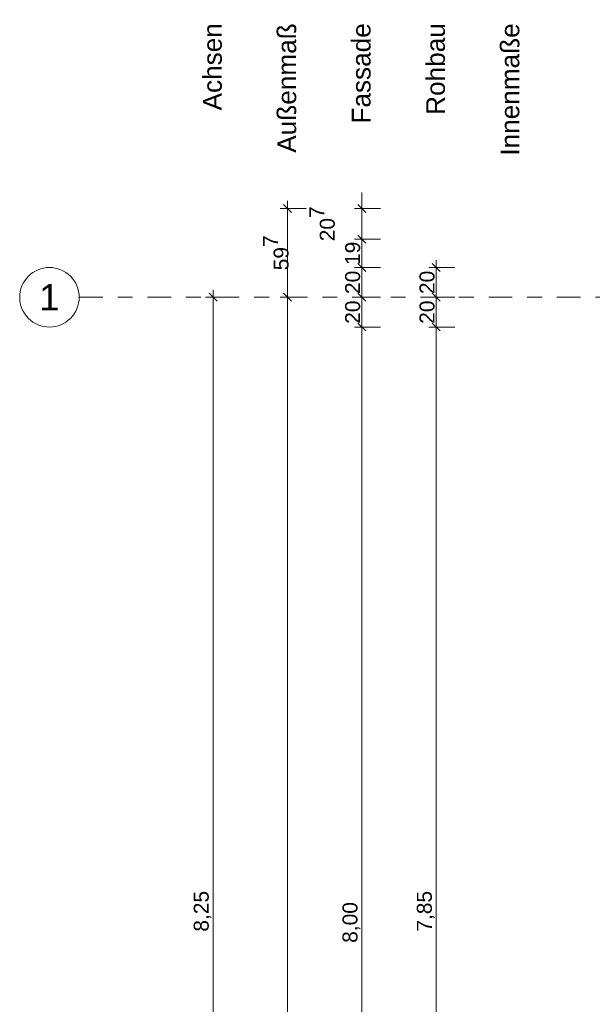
# Model space of a CAD drawing. Header units: metres. Extents: x -180 to 4, y -50 to 6.
# Tile 51 of 256: x -180.07 to -176.22, y -5.2 to 1.42. Entities that reach past the tile are written whole.
import ezdxf

# ---------------------------------------------------------------- set-up
doc = ezdxf.new("R2010")
doc.units = ezdxf.units.M
doc.header["$LTSCALE"] = 0.05
doc.header["$PDMODE"] = 1
doc.header["$PDSIZE"] = -2
doc.linetypes.add('Linienart-53', pattern=[5.291531, 3.175, -1.058062, 0.352704, -0.705764])
doc.layers.get('0').update_dxf_attribs({"lineweight": 25})
doc.layers.add('70 -71 Achsen- 1 Gebäudeachsen', color=7, linetype='Linienart-53', lineweight=18)
doc.layers.add('Keine', color=7, linetype='Continuous', lineweight=9)
doc.layers.add('70 -72 Beschriftung- 1 Beschriftung allgemein', color=7, linetype='Continuous', lineweight=9, true_color=0xff6633)
doc.layers.add('70 -76 Bemaßung- 2 Allgemein', color=7, linetype='Continuous', lineweight=5, true_color=0x6666cc)
doc.styles.add('Arial', font='arial.ttf')
doc.dimstyles.new('k+k 1_50', dxfattribs={"dimtxt": 0.100689, "dimasz": 0.05302, "dimexe": 0.05, "dimexo": 0.15, "dimgap": 0.01, "dimtad": 1, "dimdec": 3, "dimtxsty": 'Arial', "dimblk": 'VW_SLASH', "dimblk1": 'VW_SLASH', "dimblk2": 'VW_SLASH', "dimcen": 0, "dimdle": 0.05, "dimadec": 3, "dimazin": 0, "dimtfac": 0.75, "dimtdec": 3, "dimtix": 1, "dimtmove": 0, "dimatfit": 0, "dimldrblk": 'VW_SLASH-1', "dimfxl": 0.125, "dimfxlon": 1, "dimfrac": 2, "dimtolj": 1, "dimarcsym": 0})

# ---------------------------------------------------------------- blocks, each defined once
blk = doc.blocks.new('Gruppe-9172')
at = {"layer": '70 -72 Beschriftung- 1 Beschriftung allgemein', "transparency": 33554687, "char_height": 0.12586, "attachment_point": 1, "rotation": 90, "line_spacing_factor": 0.970891, "style": 'Arial'}
for s, insert in [('Außenmaß', (-178.3355, 0.524)), ('Innenmaße', (-176.8355, 0.5042)), ('Achsen', (-178.8355, 0.8081)), ('Fassade', (-177.8355, 0.7199)), ('Rohbau', (-177.3355, 0.7786))]:
    blk.add_mtext(s, dxfattribs=dict(at, insert=insert))
blk = doc.blocks.new('VW_SLASH')
at = {"color": 0, "linetype": 'ByBlock', "lineweight": -2, "transparency": 16777216}
blk.add_line((0.94, 0), (-1, 0), dxfattribs=at)
at = {"color": 0, "lineweight": 20, "transparency": 16777216, "flags": 128}
blk.add_lwpolyline([(0.5, 0.5), (-0.5, -0.5)], dxfattribs=at)
blk = doc.blocks.new('*D10943')
at = {"layer": '70 -76 Bemaßung- 2 Allgemein', "color": 0, "lineweight": -2}
for p, q in [((-178.643, -0.447), (-178.818, -0.447)), ((-178.768, -8.644), (-178.768, -0.5001)), ((-178.643, -8.697), (-178.818, -8.697))]:
    blk.add_line(p, q, dxfattribs=at)
at = {"layer": 'Defpoints', "color": 0}
for p in [(-178.768, -0.447), (-178.268, -0.447), (-178.268, -8.697)]:
    blk.add_point(p, dxfattribs=at)
at = {"layer": '70 -76 Bemaßung- 2 Allgemein', "color": 0, "lineweight": -2, "xscale": 0.05302001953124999, "yscale": 0.05302001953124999, "zscale": 0.05302001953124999}
for p, rotation in [((-178.768, -0.447), 90), ((-178.768, -8.697), 270)]:
    blk.add_blockref('VW_SLASH', p, dxfattribs=dict(at, rotation=rotation))
at = {"layer": '70 -76 Bemaßung- 2 Allgemein', "color": 0, "insert": (-178.8385, -4.572), "char_height": 0.10069, "attachment_point": 5, "rotation": 90, "style": 'Arial'}
blk.add_mtext('\\A1;8,25', dxfattribs=at)
blk = doc.blocks.new('VW_SLASH-1')
at = {"color": 0, "linetype": 'ByBlock', "lineweight": -2, "transparency": 16777216}
blk.add_line((0.94, 0), (-1, 0), dxfattribs=at)
at = {"color": 0, "lineweight": 5, "transparency": 16777216, "flags": 128}
blk.add_lwpolyline([(0.5, 0.5), (-0.5, -0.5)], dxfattribs=at)
blk = doc.blocks.new('*D11038')
at = {"layer": '70 -76 Bemaßung- 2 Allgemein', "color": 0, "lineweight": -2}
for p, q in [((-178.143, 0.15), (-178.318, 0.15)), ((-178.268, -0.394), (-178.268, 0.0969)), ((-178.143, -0.447), (-178.318, -0.447))]:
    blk.add_line(p, q, dxfattribs=at)
at = {"layer": 'Defpoints', "color": 0}
for p in [(-178.268, 0.15), (-175.371, 0.15), (-177.768, -0.447)]:
    blk.add_point(p, dxfattribs=at)
at = {"layer": '70 -76 Bemaßung- 2 Allgemein', "color": 0, "lineweight": -2, "xscale": 0.05302001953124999, "yscale": 0.05302001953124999, "zscale": 0.05302001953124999}
for p, rotation in [((-178.268, 0.15), 90), ((-178.268, -0.447), 270)]:
    blk.add_blockref('VW_SLASH', p, dxfattribs=dict(at, rotation=rotation))
at = {"layer": '70 -76 Bemaßung- 2 Allgemein', "color": 0, "insert": (-178.3453, -0.1485), "char_height": 0.100689, "attachment_point": 5, "rotation": 90, "style": 'Arial'}
blk.add_mtext('\\A1;59\\S7^ ;', dxfattribs=at)
blk = doc.blocks.new('*D11039')
at = {"layer": '70 -76 Bemaßung- 2 Allgemein', "color": 0, "lineweight": -2}
for p, q in [((-178.143, -0.447), (-178.318, -0.447)), ((-178.268, -11.644), (-178.268, -0.5001)), ((-178.143, -11.697), (-178.318, -11.697))]:
    blk.add_line(p, q, dxfattribs=at)
at = {"layer": 'Defpoints', "color": 0}
for p in [(-178.268, -0.447), (-177.768, -0.447), (-177.768, -11.697)]:
    blk.add_point(p, dxfattribs=at)
at = {"layer": '70 -76 Bemaßung- 2 Allgemein', "color": 0, "lineweight": -2, "xscale": 0.05302001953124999, "yscale": 0.05302001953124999, "zscale": 0.05302001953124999}
for p, rotation in [((-178.268, -0.447), 90), ((-178.268, -11.697), 270)]:
    blk.add_blockref('VW_SLASH', p, dxfattribs=dict(at, rotation=rotation))
at = {"layer": '70 -76 Bemaßung- 2 Allgemein', "color": 0, "insert": (-178.3385, -6.072), "char_height": 0.10069, "attachment_point": 5, "rotation": 90, "style": 'Arial'}
blk.add_mtext('\\A1;11,25', dxfattribs=at)
blk = doc.blocks.new('*D11324')
at = {"layer": '70 -76 Bemaßung- 2 Allgemein', "color": 0, "lineweight": -2}
for p, q in [((-177.768, 0.203), (-177.768, 0.256)), ((-177.643, 0.15), (-177.818, 0.15)), ((-177.768, -0.057), (-177.768, 0.15)), ((-177.643, -0.057), (-177.818, -0.057)), ((-177.768, -0.1101), (-177.768, -0.1631))]:
    blk.add_line(p, q, dxfattribs=at)
at = {"layer": 'Defpoints', "color": 0}
for p in [(-177.768, 0.15), (-176.018, 0.15), (-175.811, -0.057)]:
    blk.add_point(p, dxfattribs=at)
at = {"layer": '70 -76 Bemaßung- 2 Allgemein', "color": 0, "lineweight": -2, "xscale": 0.05302001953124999, "yscale": 0.05302001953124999, "zscale": 0.05302001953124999}
for p, rotation in [((-177.768, 0.15), 270), ((-177.768, -0.057), 90)]:
    blk.add_blockref('VW_SLASH', p, dxfattribs=dict(at, rotation=rotation))
at = {"layer": '70 -76 Bemaßung- 2 Allgemein', "color": 0, "insert": (-178.035, 0.0465), "char_height": 0.100689, "attachment_point": 5, "rotation": 90, "style": 'Arial'}
blk.add_mtext('\\A1;20\\S7^ ;', dxfattribs=at)
blk = doc.blocks.new('*D11325')
at = {"layer": '70 -76 Bemaßung- 2 Allgemein', "color": 0, "lineweight": -2}
for p, q in [((-177.643, -0.057), (-177.818, -0.057)), ((-177.768, -0.194), (-177.768, -0.1101)), ((-177.643, -0.247), (-177.818, -0.247))]:
    blk.add_line(p, q, dxfattribs=at)
at = {"layer": 'Defpoints', "color": 0}
for p in [(-177.768, -0.057), (-175.811, -0.057), (-175.621, -0.247)]:
    blk.add_point(p, dxfattribs=at)
at = {"layer": '70 -76 Bemaßung- 2 Allgemein', "color": 0, "lineweight": -2, "xscale": 0.05302001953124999, "yscale": 0.05302001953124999, "zscale": 0.05302001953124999}
for p, rotation in [((-177.768, -0.057), 90), ((-177.768, -0.247), 270)]:
    blk.add_blockref('VW_SLASH', p, dxfattribs=dict(at, rotation=rotation))
at = {"layer": '70 -76 Bemaßung- 2 Allgemein', "color": 0, "insert": (-177.8294, -0.152), "char_height": 0.10069, "attachment_point": 5, "rotation": 90, "style": 'Arial'}
blk.add_mtext('\\A1;19', dxfattribs=at)
blk = doc.blocks.new('*D11326')
at = {"layer": '70 -76 Bemaßung- 2 Allgemein', "color": 0, "lineweight": -2}
for p, q in [((-177.643, -0.247), (-177.818, -0.247)), ((-177.768, -0.394), (-177.768, -0.3001)), ((-177.643, -0.447), (-177.818, -0.447))]:
    blk.add_line(p, q, dxfattribs=at)
at = {"layer": 'Defpoints', "color": 0}
for p in [(-177.768, -0.247), (-175.621, -0.247), (-177.268, -0.447)]:
    blk.add_point(p, dxfattribs=at)
at = {"layer": '70 -76 Bemaßung- 2 Allgemein', "color": 0, "lineweight": -2, "xscale": 0.05302001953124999, "yscale": 0.05302001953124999, "zscale": 0.05302001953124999}
for p, rotation in [((-177.768, -0.247), 90), ((-177.768, -0.447), 270)]:
    blk.add_blockref('VW_SLASH', p, dxfattribs=dict(at, rotation=rotation))
at = {"layer": '70 -76 Bemaßung- 2 Allgemein', "color": 0, "insert": (-177.8294, -0.347), "char_height": 0.10069, "attachment_point": 5, "rotation": 90, "style": 'Arial'}
blk.add_mtext('\\A1;20', dxfattribs=at)
blk = doc.blocks.new('*D11327')
at = {"layer": '70 -76 Bemaßung- 2 Allgemein', "color": 0, "lineweight": -2}
for p, q in [((-177.643, -0.447), (-177.818, -0.447)), ((-177.768, -0.594), (-177.768, -0.5001)), ((-177.643, -0.647), (-177.818, -0.647))]:
    blk.add_line(p, q, dxfattribs=at)
at = {"layer": 'Defpoints', "color": 0}
for p in [(-177.768, -0.447), (-177.268, -0.447), (-175.621, -0.647)]:
    blk.add_point(p, dxfattribs=at)
at = {"layer": '70 -76 Bemaßung- 2 Allgemein', "color": 0, "lineweight": -2, "xscale": 0.05302001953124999, "yscale": 0.05302001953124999, "zscale": 0.05302001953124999}
for p, rotation in [((-177.768, -0.447), 90), ((-177.768, -0.647), 270)]:
    blk.add_blockref('VW_SLASH', p, dxfattribs=dict(at, rotation=rotation))
at = {"layer": '70 -76 Bemaßung- 2 Allgemein', "color": 0, "insert": (-177.8294, -0.547), "char_height": 0.10069, "attachment_point": 5, "rotation": 90, "style": 'Arial'}
blk.add_mtext('\\A1;20', dxfattribs=at)
blk = doc.blocks.new('*D11328')
at = {"layer": '70 -76 Bemaßung- 2 Allgemein', "color": 0, "lineweight": -2}
for p, q in [((-177.643, -0.647), (-177.818, -0.647)), ((-177.768, -8.594), (-177.768, -0.7001)), ((-177.643, -8.647), (-177.818, -8.647))]:
    blk.add_line(p, q, dxfattribs=at)
at = {"layer": 'Defpoints', "color": 0}
for p in [(-177.768, -0.647), (-175.621, -0.647), (-176.018, -8.647)]:
    blk.add_point(p, dxfattribs=at)
at = {"layer": '70 -76 Bemaßung- 2 Allgemein', "color": 0, "lineweight": -2, "xscale": 0.05302001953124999, "yscale": 0.05302001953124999, "zscale": 0.05302001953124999}
for p, rotation in [((-177.768, -0.647), 90), ((-177.768, -8.647), 270)]:
    blk.add_blockref('VW_SLASH', p, dxfattribs=dict(at, rotation=rotation))
at = {"layer": '70 -76 Bemaßung- 2 Allgemein', "color": 0, "insert": (-177.8385, -4.647), "char_height": 0.10069, "attachment_point": 5, "rotation": 90, "style": 'Arial'}
blk.add_mtext('\\A1;8,00', dxfattribs=at)
blk = doc.blocks.new('*D11513')
at = {"layer": '70 -76 Bemaßung- 2 Allgemein', "color": 0, "lineweight": -2}
for p, q in [((-177.143, -0.247), (-177.318, -0.247)), ((-177.268, -0.394), (-177.268, -0.3001)), ((-177.143, -0.447), (-177.318, -0.447))]:
    blk.add_line(p, q, dxfattribs=at)
at = {"layer": 'Defpoints', "color": 0}
for p in [(-177.268, -0.247), (-82.721, -0.247), (-176.768, -0.447)]:
    blk.add_point(p, dxfattribs=at)
at = {"layer": '70 -76 Bemaßung- 2 Allgemein', "color": 0, "lineweight": -2, "xscale": 0.05302001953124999, "yscale": 0.05302001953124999, "zscale": 0.05302001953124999}
for p, rotation in [((-177.268, -0.247), 90), ((-177.268, -0.447), 270)]:
    blk.add_blockref('VW_SLASH', p, dxfattribs=dict(at, rotation=rotation))
at = {"layer": '70 -76 Bemaßung- 2 Allgemein', "color": 0, "insert": (-177.3294, -0.347), "char_height": 0.10069, "attachment_point": 5, "rotation": 90, "style": 'Arial'}
blk.add_mtext('\\A1;20', dxfattribs=at)
blk = doc.blocks.new('*D11514')
at = {"layer": '70 -76 Bemaßung- 2 Allgemein', "color": 0, "lineweight": -2}
for p, q in [((-177.143, -0.447), (-177.318, -0.447)), ((-177.268, -0.594), (-177.268, -0.5001)), ((-177.143, -0.647), (-177.318, -0.647))]:
    blk.add_line(p, q, dxfattribs=at)
at = {"layer": 'Defpoints', "color": 0}
for p in [(-177.268, -0.447), (-176.768, -0.447), (-82.721, -0.647)]:
    blk.add_point(p, dxfattribs=at)
at = {"layer": '70 -76 Bemaßung- 2 Allgemein', "color": 0, "lineweight": -2, "xscale": 0.05302001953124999, "yscale": 0.05302001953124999, "zscale": 0.05302001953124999}
for p, rotation in [((-177.268, -0.447), 90), ((-177.268, -0.647), 270)]:
    blk.add_blockref('VW_SLASH', p, dxfattribs=dict(at, rotation=rotation))
at = {"layer": '70 -76 Bemaßung- 2 Allgemein', "color": 0, "insert": (-177.3294, -0.547), "char_height": 0.10069, "attachment_point": 5, "rotation": 90, "style": 'Arial'}
blk.add_mtext('\\A1;20', dxfattribs=at)
blk = doc.blocks.new('*D11515')
at = {"layer": '70 -76 Bemaßung- 2 Allgemein', "color": 0, "lineweight": -2}
for p, q in [((-177.143, -0.647), (-177.318, -0.647)), ((-177.268, -8.444), (-177.268, -0.7001)), ((-177.143, -8.497), (-177.318, -8.497))]:
    blk.add_line(p, q, dxfattribs=at)
at = {"layer": 'Defpoints', "color": 0}
for p in [(-177.268, -0.647), (-82.721, -0.647), (-82.721, -8.497)]:
    blk.add_point(p, dxfattribs=at)
at = {"layer": '70 -76 Bemaßung- 2 Allgemein', "color": 0, "lineweight": -2, "xscale": 0.05302001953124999, "yscale": 0.05302001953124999, "zscale": 0.05302001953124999}
for p, rotation in [((-177.268, -0.647), 90), ((-177.268, -8.497), 270)]:
    blk.add_blockref('VW_SLASH', p, dxfattribs=dict(at, rotation=rotation))
at = {"layer": '70 -76 Bemaßung- 2 Allgemein', "color": 0, "insert": (-177.3385, -4.572), "char_height": 0.10069, "attachment_point": 5, "rotation": 90, "style": 'Arial'}
blk.add_mtext('\\A1;7,85', dxfattribs=at)
blk = doc.blocks.new('_Achsen (3D)')
at = {"color": 255, "transparency": 33554687}
blk.add_wipeout([(-179.668, -0.447), (-179.669, -0.4666), (-179.6718, -0.4861), (-179.6766, -0.5051), (-179.6832, -0.5236), (-179.6916, -0.5413), (-179.7017, -0.5582), (-179.7134, -0.5739), (-179.7266, -0.5885), (-179.7411, -0.6016), (-179.7569, -0.6133), (-179.7737, -0.6234), (-179.7915, -0.6318), (-179.8099, -0.6384), (-179.829, -0.6432), (-179.8484, -0.6461), (-179.868, -0.647), (-179.8876, -0.6461), (-179.907, -0.6432), (-179.9261, -0.6384), (-179.9445, -0.6318), (-179.9623, -0.6234), (-179.9791, -0.6133), (-179.9949, -0.6016), (-180.0094, -0.5885), (-180.0226, -0.5739), (-180.0343, -0.5582), (-180.0444, -0.5413), (-180.0528, -0.5236), (-180.0594, -0.5051), (-180.0642, -0.4861), (-180.067, -0.4666), (-180.068, -0.447), (-180.067, -0.4274), (-180.0642, -0.408), (-180.0594, -0.389), (-180.0528, -0.3705), (-180.0444, -0.3528), (-180.0343, -0.3359), (-180.0226, -0.3202), (-180.0094, -0.3056), (-179.9949, -0.2924), (-179.9791, -0.2807), (-179.9623, -0.2707), (-179.9445, -0.2623), (-179.9261, -0.2557), (-179.907, -0.2509), (-179.8876, -0.248), (-179.868, -0.247), (-179.8484, -0.248), (-179.829, -0.2509), (-179.8099, -0.2557), (-179.7915, -0.2623), (-179.7737, -0.2707), (-179.7569, -0.2807), (-179.7411, -0.2924), (-179.7266, -0.3056), (-179.7134, -0.3202), (-179.7017, -0.3359), (-179.6916, -0.3528), (-179.6832, -0.3705), (-179.6766, -0.389), (-179.6718, -0.408), (-179.669, -0.4274)], dxfattribs=at).dxf.layer = 'Keine'
at = {"layer": '70 -71 Achsen- 1 Gebäudeachsen', "transparency": 33554687}
blk.add_line((-179.668, -0.447), (3.826, -0.447), dxfattribs=at)
at = {"layer": 'Keine', "transparency": 33554687, "flags": 128}
blk.add_lwpolyline([(-179.668, -0.447), (-179.669, -0.4666), (-179.6718, -0.4861), (-179.6766, -0.5051), (-179.6832, -0.5236), (-179.6916, -0.5413), (-179.7017, -0.5582), (-179.7134, -0.5739), (-179.7266, -0.5885), (-179.7411, -0.6016), (-179.7569, -0.6133), (-179.7737, -0.6234), (-179.7915, -0.6318), (-179.8099, -0.6384), (-179.829, -0.6432), (-179.8484, -0.6461), (-179.868, -0.647), (-179.8876, -0.6461), (-179.907, -0.6432), (-179.9261, -0.6384), (-179.9445, -0.6318), (-179.9623, -0.6234), (-179.9791, -0.6133), (-179.9949, -0.6016), (-180.0094, -0.5885), (-180.0226, -0.5739), (-180.0343, -0.5582), (-180.0444, -0.5413), (-180.0528, -0.5236), (-180.0594, -0.5051), (-180.0642, -0.4861), (-180.067, -0.4666), (-180.068, -0.447), (-180.067, -0.4274), (-180.0642, -0.408), (-180.0594, -0.389), (-180.0528, -0.3705), (-180.0444, -0.3528), (-180.0343, -0.3359), (-180.0226, -0.3202), (-180.0094, -0.3056), (-179.9949, -0.2924), (-179.9791, -0.2807), (-179.9623, -0.2707), (-179.9445, -0.2623), (-179.9261, -0.2557), (-179.907, -0.2509), (-179.8876, -0.248), (-179.868, -0.247), (-179.8484, -0.248), (-179.829, -0.2509), (-179.8099, -0.2557), (-179.7915, -0.2623), (-179.7737, -0.2707), (-179.7569, -0.2807), (-179.7411, -0.2924), (-179.7266, -0.3056), (-179.7134, -0.3202), (-179.7017, -0.3359), (-179.6916, -0.3528), (-179.6832, -0.3705), (-179.6766, -0.389), (-179.6718, -0.408), (-179.669, -0.4274)], close=True, dxfattribs=at)
at = {"layer": 'Keine', "transparency": 33554687, "insert": (-179.868, -0.447), "char_height": 0.1762, "attachment_point": 5, "line_spacing_factor": 0.970891, "style": 'Arial'}
blk.add_mtext('1', dxfattribs=at)
blk = doc.blocks.new('Gruppe-9717')
at = {"layer": '70 -76 Bemaßung- 2 Allgemein'}
dim = blk.add_linear_dim(base=(-178.76799996, -0.44704198), p1=(-178.26799996, -8.69704198), p2=(-178.26799996, -0.44704198), angle=270, text='8,25', dimstyle='k+k 1_50', override={"dimtxt": 0.100689, "dimgap": 0.01, "dimdec": 8, "dimpost": '<>', "dimtxsty": 'Arial', "dimtmove": 2}, dxfattribs=at)
dim.commit()
dim.dimension.update_dxf_attribs({"geometry": '*D10943', "text_midpoint": (-178.8384635, -4.57204198)})
blk = doc.blocks.new('Gruppe-9724')
at = {"layer": '70 -76 Bemaßung- 2 Allgemein'}
for base, p1, p2, text, picture, middle in [((-178.26799996, 0.14995802), (-177.76799996, -0.44704198), (-175.37099996, 0.14995802), '59\\S7^ ;', '*D11038', (-178.34532711, -0.14854198)), ((-178.26799996, -0.44704198), (-177.76799996, -11.69704198), (-177.76799996, -0.44704198), '11,25', '*D11039', (-178.3384635, -6.07204198))]:
    dim = blk.add_linear_dim(base=base, p1=p1, p2=p2, angle=270, text=text, dimstyle='k+k 1_50', override={"dimtxt": 0.100689, "dimgap": 0.01, "dimdec": 8, "dimpost": '<>', "dimtxsty": 'Arial', "dimtmove": 2}, dxfattribs=at)
    dim.commit()
    dim.dimension.update_dxf_attribs({"geometry": picture, "text_midpoint": middle})
blk = doc.blocks.new('Gruppe-9728')
at = {"layer": '70 -76 Bemaßung- 2 Allgemein'}
for base, p1, p2, text, override, picture, middle in [((-177.76799996, 0.14995802), (-175.81099996, -0.05704198), (-176.01799996, 0.14995802), '20\\S7^ ;', {"dimtxt": 0.100689, "dimgap": 0.01, "dimdec": 8, "dimpost": '<>', "dimtxsty": 'Arial', "dimtix": 0, "dimtmove": 2}, '*D11324', (-178.03498141, 0.04645802)), ((-177.76799996, -0.05704198), (-175.62099996, -0.24704198), (-175.81099996, -0.05704198), '19', {"dimtxt": 0.100689, "dimgap": 0.01, "dimdec": 8, "dimpost": '<>', "dimtxsty": 'Arial', "dimtmove": 2}, '*D11325', (-177.82940152, -0.15204198)), ((-177.76799996, -0.24704198), (-177.26799996, -0.44704198), (-175.62099996, -0.24704198), '20', {"dimtxt": 0.100689, "dimgap": 0.01, "dimdec": 8, "dimpost": '<>', "dimtxsty": 'Arial', "dimtmove": 2}, '*D11326', (-177.82940152, -0.34704198)), ((-177.76799996, -0.44704198), (-175.62099996, -0.64704198), (-177.26799996, -0.44704198), '20', {"dimtxt": 0.100689, "dimgap": 0.01, "dimdec": 8, "dimpost": '<>', "dimtxsty": 'Arial', "dimtmove": 2}, '*D11327', (-177.82940152, -0.54704198)), ((-177.76799996, -0.64704198), (-176.01799996, -8.64704198), (-175.62099996, -0.64704198), '8,00', {"dimtxt": 0.100689, "dimgap": 0.01, "dimdec": 8, "dimpost": '<>', "dimtxsty": 'Arial', "dimtmove": 2}, '*D11328', (-177.8384635, -4.64704198))]:
    dim = blk.add_linear_dim(base=base, p1=p1, p2=p2, angle=270, text=text, dimstyle='k+k 1_50', override=override, dxfattribs=at)
    dim.commit()
    dim.dimension.update_dxf_attribs({"geometry": picture, "text_midpoint": middle})
blk = doc.blocks.new('Gruppe-9732')
at = {"layer": '70 -76 Bemaßung- 2 Allgemein'}
for base, p1, p2, text, picture, middle in [((-177.26799996, -0.24704198), (-176.76799996, -0.44704198), (-82.72099996, -0.24704198), '20', '*D11513', (-177.32940152, -0.34704198)), ((-177.26799996, -0.44704198), (-82.72099996, -0.64704198), (-176.76799996, -0.44704198), '20', '*D11514', (-177.32940152, -0.54704198)), ((-177.26799996, -0.64704198), (-82.72099996, -8.49704198), (-82.72099996, -0.64704198), '7,85', '*D11515', (-177.3384635, -4.57204198))]:
    dim = blk.add_linear_dim(base=base, p1=p1, p2=p2, angle=270, text=text, dimstyle='k+k 1_50', override={"dimtxt": 0.100689, "dimgap": 0.01, "dimdec": 8, "dimpost": '<>', "dimtxsty": 'Arial', "dimtmove": 2}, dxfattribs=at)
    dim.commit()
    dim.dimension.update_dxf_attribs({"geometry": picture, "text_midpoint": middle})
blk = doc.blocks.new('_OG3_2D Bemaßung_ Beschriftung (2D)')
at = {"layer": '70 -72 Beschriftung- 1 Beschriftung allgemein', "color": 7}
blk.add_blockref('Gruppe-9172', (0, 0), dxfattribs=at)
at = {"layer": '70 -76 Bemaßung- 2 Allgemein'}
for name in ['Gruppe-9724', 'Gruppe-9728', 'Gruppe-9732', 'Gruppe-9717']:
    blk.add_blockref(name, (0, 0), dxfattribs=at)

msp = doc.modelspace()

# ---------------------------------------------------------------- block references
at = {"layer": 'Keine', "color": 1}
msp.add_blockref('_OG3_2D Bemaßung_ Beschriftung (2D)', (0, 0), dxfattribs=at)

# ---------------------------------------------------------------- next in the draw order: block references
msp.add_blockref('_Achsen (3D)', (0, 0), dxfattribs=at)

doc.saveas('drawing.dxf')
